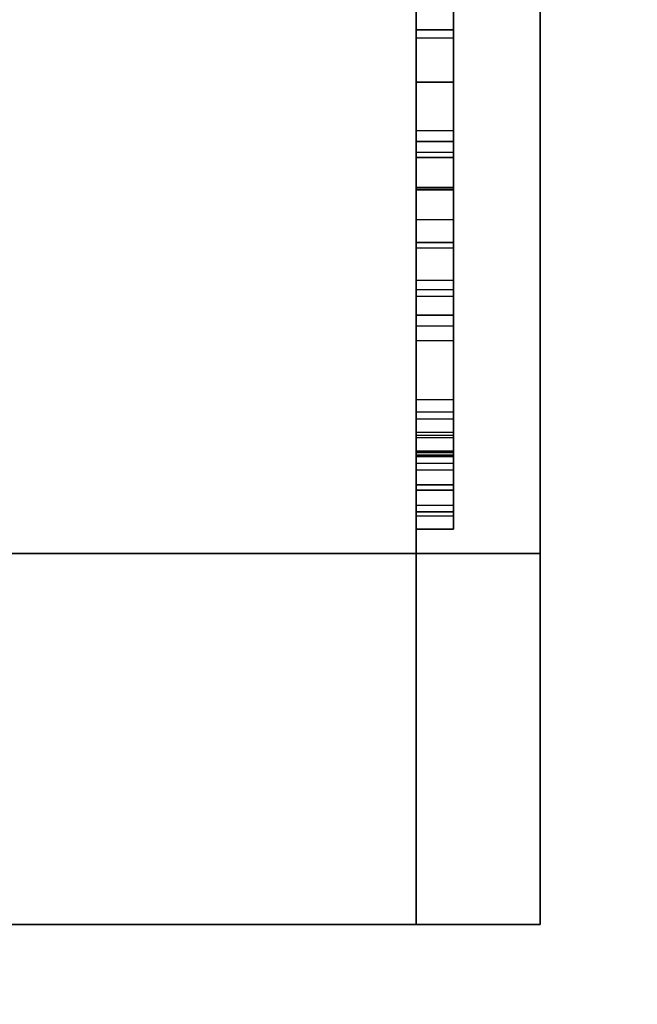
# Model space of a CAD drawing. Header units: millimetres. Extents: x 0 to 1524, y 0 to 1016.
# Tile 8 of 256: x 159.123 to 159.622, y 392.042 to 392.838. Entities that reach past the tile are written whole.
import ezdxf

# ---------------------------------------------------------------- set-up
doc = ezdxf.new("R2010")
doc.units = ezdxf.units.MM
doc.header["$LTSCALE"] = 83.82
doc.layers.get('0').update_dxf_attribs({"linetype": 'CONTINUOUS'})
doc.styles.get("Standard").update_dxf_attribs({"font": 'txt', "width": 0.8})
doc.dimstyles.new('DIMSTYLE_1', dxfattribs={"dimtxt": 15, "dimasz": 12, "dimexe": 0.18, "dimexo": 0.0625, "dimgap": 0.09, "dimtad": 1, "dimzin": 0, "dimdsep": 46, "dimtxsty": 'STANDARD', "dimblk": 'CLOSED', "dimblk1": 'CLOSED', "dimblk2": 'CLOSED', "dimcen": 0.09, "dimadec": 0, "dimazin": 0, "dimtp": 0.01, "dimtm": 0.01, "dimtfac": 1, "dimtofl": 0, "dimtmove": 0, "dimatfit": 3, "dimldrblk": 'CLOSED', "dimfxl": 1, "dimtolj": 1, "dimtzin": 0, "dimarcsym": 0})

# ---------------------------------------------------------------- blocks, each defined once
blk = doc.blocks.new('_CLOSED')
at = {"color": 0, "linetype": 'BYBLOCK'}
for p, q in [((0, 0), (-1, 0.208333)), ((-1, 0.208333), (-1, -0.208333)), ((-1, -0.208333), (0, 0)), ((-1, 0), (0, 0))]:
    blk.add_line(p, q, dxfattribs=at)
blk = doc.blocks.new('*D4')
at = {"color": 2, "linetype": 'CONTINUOUS'}
for p, q in [((230.49366, 451.20665), (62.22754, 451.20665)), ((63.22754, 451.20665), (63.22754, 415.03165)), ((63.22754, 378.85665), (63.22754, 415.03165)), ((168.96866, 378.85665), (62.22754, 378.85665))]:
    blk.add_line(p, q, dxfattribs=at)
at = {"color": 2, "linetype": 'CONTINUOUS', "xscale": 12, "yscale": 12, "zscale": 12}
for p, rotation in [((63.22754, 451.20665), 90), ((63.22754, 378.85665), 270)]:
    blk.add_blockref('_CLOSED', p, dxfattribs=dict(at, rotation=rotation))

msp = doc.modelspace()

# ---------------------------------------------------------------- linework, layer by layer
at = {"color": 6, "linetype": 'CONTINUOUS'}
for p, q in [((159.54366, 392.10665), (159.54366, 393.75665)), ((159.54366, 393.75665), (159.54366, 392.40665)), ((159.54366, 392.40665), (159.54366, 393.75665)), ((159.54366, 393.75665), (159.54366, 392.10665)), ((159.54366, 392.10665), (159.54366, 393.75665)), ((159.54366, 393.75665), (159.54366, 392.40665)), ((159.54366, 392.40665), (159.54366, 393.75665)), ((159.54366, 393.75665), (159.54366, 392.10665)), ((159.54366, 392.10665), (159.54366, 393.75665)), ((159.54366, 393.75665), (159.54366, 392.40665)), ((159.54366, 392.40665), (159.54366, 393.75665)), ((159.54366, 393.75665), (159.54366, 392.10665)), ((159.54366, 392.10665), (159.54366, 393.75665)), ((159.54366, 393.75665), (159.54366, 392.40665)), ((159.54366, 392.40665), (159.54366, 393.75665)), ((159.54366, 393.75665), (159.54366, 392.10665)), ((159.44366, 392.10665), (159.44366, 393.70665)), ((159.44366, 393.70665), (159.44366, 392.10665)), ((159.44366, 392.10665), (159.44366, 393.70665)), ((159.44366, 393.70665), (159.44366, 392.10665)), ((159.44366, 392.10665), (159.44366, 393.70665)), ((159.44366, 393.70665), (159.44366, 392.10665)), ((159.44366, 392.10665), (159.44366, 393.70665)), ((159.44366, 393.70665), (159.44366, 392.10665)), ((159.44366, 392.70256), (159.44366, 393.25765)), ((159.44366, 392.70256), (159.44366, 393.25765)), ((159.44366, 392.70256), (159.44366, 393.25765)), ((159.44366, 392.70256), (159.44366, 393.25765)), ((159.47366, 393.25765), (159.47366, 392.70256)), ((159.47366, 393.25765), (159.47366, 392.70256)), ((159.47366, 393.25765), (159.47366, 392.70256)), ((159.47366, 393.25765), (159.47366, 392.70256)), ((159.44366, 393.12803), (159.44366, 392.70046)), ((159.44366, 393.12803), (159.44366, 392.70046)), ((159.44366, 393.12803), (159.44366, 392.70046)), ((159.44366, 393.12803), (159.44366, 392.70046)), ((159.44366, 393.12803), (159.44366, 392.70046)), ((159.44366, 393.12803), (159.44366, 392.70046)), ((159.44366, 393.12803), (159.44366, 392.70046)), ((159.44366, 393.12803), (159.44366, 392.70046)), ((159.47366, 393.12803), (159.47366, 392.70046)), ((159.47366, 392.70046), (159.47366, 393.12803)), ((159.47366, 393.12803), (159.47366, 392.70046)), ((159.47366, 392.70046), (159.47366, 393.12803)), ((159.47366, 393.12803), (159.47366, 392.70046)), ((159.47366, 392.70046), (159.47366, 393.12803)), ((159.47366, 393.12803), (159.47366, 392.70046)), ((159.47366, 392.70046), (159.47366, 393.12803)), ((159.44366, 392.57857), (159.44366, 393.10094)), ((159.44366, 392.57857), (159.44366, 393.10094)), ((159.44366, 392.57857), (159.44366, 393.10094)), ((159.44366, 392.57857), (159.44366, 393.10094)), ((159.47366, 392.57857), (159.47366, 393.10094)), ((159.47366, 392.57857), (159.47366, 393.10094)), ((159.47366, 392.57857), (159.47366, 393.10094)), ((159.47366, 392.57857), (159.47366, 393.10094)), ((159.44366, 393.0421), (159.44366, 392.74834)), ((159.44366, 393.0421), (159.44366, 392.74834)), ((159.44366, 393.0421), (159.44366, 392.74834)), ((159.44366, 393.0421), (159.44366, 392.74834)), ((159.44366, 393.0421), (159.44366, 392.74834)), ((159.44366, 393.0421), (159.44366, 392.74834)), ((159.44366, 393.0421), (159.44366, 392.74834)), ((159.44366, 393.0421), (159.44366, 392.74834)), ((159.47366, 392.74834), (159.47366, 393.0421)), ((159.47366, 392.74834), (159.47366, 393.0421)), ((159.47366, 392.74834), (159.47366, 393.0421)), ((159.47366, 392.74834), (159.47366, 393.0421)), ((159.47366, 392.74834), (159.47366, 393.0421)), ((159.47366, 392.74834), (159.47366, 393.0421)), ((159.47366, 392.74834), (159.47366, 393.0421)), ((159.47366, 392.74834), (159.47366, 393.0421)), ((159.44366, 392.67644), (159.44366, 392.99969)), ((159.44366, 392.67644), (159.44366, 392.99969)), ((159.44366, 392.67644), (159.44366, 392.99969)), ((159.44366, 392.67644), (159.44366, 392.99969)), ((159.44366, 392.67644), (159.44366, 392.99969)), ((159.44366, 392.67644), (159.44366, 392.99969)), ((159.44366, 392.67644), (159.44366, 392.99969)), ((159.44366, 392.67644), (159.44366, 392.99969)), ((159.47366, 392.99969), (159.47366, 392.67644)), ((159.47366, 392.99969), (159.47366, 392.67644)), ((159.47366, 392.99969), (159.47366, 392.67644)), ((159.47366, 392.99969), (159.47366, 392.67644)), ((159.47366, 392.99969), (159.47366, 392.67644)), ((159.47366, 392.99969), (159.47366, 392.67644)), ((159.47366, 392.99969), (159.47366, 392.67644)), ((159.47366, 392.99969), (159.47366, 392.67644)), ((159.44366, 392.88426), (159.44366, 392.73964)), ((159.44366, 392.88426), (159.44366, 392.73964)), ((159.44366, 392.88426), (159.44366, 392.73964)), ((159.44366, 392.88426), (159.44366, 392.73964)), ((159.44366, 392.88426), (159.44366, 392.73964)), ((159.44366, 392.88426), (159.44366, 392.73964)), ((159.44366, 392.88426), (159.44366, 392.73964)), ((159.44366, 392.88426), (159.44366, 392.73964)), ((159.47366, 392.73964), (159.47366, 392.88426)), ((159.47366, 392.73964), (159.47366, 392.88426)), ((159.47366, 392.73964), (159.47366, 392.88426)), ((159.47366, 392.73964), (159.47366, 392.88426)), ((159.47366, 392.73964), (159.47366, 392.88426)), ((159.47366, 392.73964), (159.47366, 392.88426)), ((159.47366, 392.73964), (159.47366, 392.88426)), ((159.47366, 392.73964), (159.47366, 392.88426)), ((159.44366, 392.82331), (159.44366, 392.86383)), ((159.44366, 392.82331), (159.44366, 392.86383)), ((159.44366, 392.82331), (159.44366, 392.86383)), ((159.44366, 392.82331), (159.44366, 392.86383)), ((159.47366, 392.86383), (159.47366, 392.82331)), ((159.47366, 392.86383), (159.47366, 392.82331)), ((159.47366, 392.86383), (159.47366, 392.82331)), ((159.47366, 392.86383), (159.47366, 392.82331)), ((159.44366, 392.86039), (159.44366, 392.70143)), ((159.44366, 392.86039), (159.44366, 392.70143)), ((159.44366, 392.86039), (159.44366, 392.70143)), ((159.44366, 392.86039), (159.44366, 392.70143)), ((159.47366, 392.70143), (159.47366, 392.86039)), ((159.47366, 392.70143), (159.47366, 392.86039)), ((159.47366, 392.70143), (159.47366, 392.86039)), ((159.47366, 392.70143), (159.47366, 392.86039)), ((159.44366, 392.73964), (159.44366, 392.84621)), ((159.44366, 392.73964), (159.44366, 392.84621)), ((159.44366, 392.73964), (159.44366, 392.84621)), ((159.44366, 392.73964), (159.44366, 392.84621)), ((159.44366, 392.73964), (159.44366, 392.84621)), ((159.44366, 392.73964), (159.44366, 392.84621)), ((159.44366, 392.73964), (159.44366, 392.84621)), ((159.44366, 392.73964), (159.44366, 392.84621)), ((159.47366, 392.84621), (159.47366, 392.73964)), ((159.47366, 392.84621), (159.47366, 392.73964)), ((159.47366, 392.84621), (159.47366, 392.73964)), ((159.47366, 392.84621), (159.47366, 392.73964)), ((159.47366, 392.84621), (159.47366, 392.73964)), ((159.47366, 392.84621), (159.47366, 392.73964)), ((159.47366, 392.84621), (159.47366, 392.73964)), ((159.47366, 392.84621), (159.47366, 392.73964)), ((159.44366, 392.73093), (159.44366, 392.82992)), ((159.44366, 392.82992), (159.44366, 392.78752)), ((159.44366, 392.73093), (159.44366, 392.82992)), ((159.44366, 392.82992), (159.47366, 392.82992)), ((159.44366, 392.73093), (159.44366, 392.82992)), ((159.44366, 392.82992), (159.44366, 392.78752)), ((159.44366, 392.73093), (159.44366, 392.82992)), ((159.44366, 392.82992), (159.47366, 392.82992)), ((159.44366, 392.73093), (159.44366, 392.82992)), ((159.44366, 392.82992), (159.44366, 392.78752)), ((159.44366, 392.73093), (159.44366, 392.82992)), ((159.44366, 392.82992), (159.47366, 392.82992)), ((159.44366, 392.73093), (159.44366, 392.82992)), ((159.44366, 392.82992), (159.44366, 392.78752)), ((159.44366, 392.73093), (159.44366, 392.82992)), ((159.44366, 392.82992), (159.47366, 392.82992)), ((159.47366, 392.82992), (159.47366, 392.73093)), ((159.47366, 392.82992), (159.47366, 392.73093)), ((159.47366, 392.78752), (159.47366, 392.82992)), ((159.47366, 392.82992), (159.47366, 392.73093)), ((159.47366, 392.82992), (159.47366, 392.73093)), ((159.47366, 392.78752), (159.47366, 392.82992)), ((159.47366, 392.82992), (159.47366, 392.73093)), ((159.47366, 392.82992), (159.47366, 392.73093)), ((159.47366, 392.78752), (159.47366, 392.82992)), ((159.47366, 392.82992), (159.47366, 392.73093)), ((159.47366, 392.82992), (159.47366, 392.73093)), ((159.47366, 392.78752), (159.47366, 392.82992)), ((159.44366, 392.65354), (159.44366, 392.82331)), ((159.44366, 392.82331), (159.47366, 392.82331)), ((159.44366, 392.65354), (159.44366, 392.82331)), ((159.44366, 392.82331), (159.47366, 392.82331)), ((159.44366, 392.65354), (159.44366, 392.82331)), ((159.44366, 392.82331), (159.47366, 392.82331)), ((159.44366, 392.65354), (159.44366, 392.82331)), ((159.44366, 392.82331), (159.47366, 392.82331)), ((159.47366, 392.82331), (159.47366, 392.65354)), ((159.47366, 392.82331), (159.47366, 392.65354)), ((159.47366, 392.82331), (159.47366, 392.65354)), ((159.47366, 392.82331), (159.47366, 392.65354)), ((159.44366, 392.78752), (159.44366, 392.72658)), ((159.44366, 392.78752), (159.44366, 392.72658)), ((159.44366, 392.78752), (159.44366, 392.72658)), ((159.44366, 392.78752), (159.44366, 392.72658)), ((159.47366, 392.72658), (159.47366, 392.78752)), ((159.47366, 392.72658), (159.47366, 392.78752)), ((159.47366, 392.72658), (159.47366, 392.78752)), ((159.47366, 392.72658), (159.47366, 392.78752)), ((159.44366, 392.74834), (159.44366, 392.50022)), ((159.44366, 392.74834), (159.44366, 392.50022)), ((159.47366, 392.74834), (159.44366, 392.74834)), ((159.47366, 392.74834), (159.44366, 392.74834)), ((159.44366, 392.74834), (159.44366, 392.50022)), ((159.44366, 392.74834), (159.44366, 392.50022)), ((159.47366, 392.74834), (159.44366, 392.74834)), ((159.47366, 392.74834), (159.44366, 392.74834)), ((159.44366, 392.74834), (159.44366, 392.50022)), ((159.44366, 392.74834), (159.44366, 392.50022)), ((159.47366, 392.74834), (159.44366, 392.74834)), ((159.47366, 392.74834), (159.44366, 392.74834)), ((159.44366, 392.74834), (159.44366, 392.50022)), ((159.44366, 392.74834), (159.44366, 392.50022)), ((159.47366, 392.74834), (159.44366, 392.74834)), ((159.47366, 392.74834), (159.44366, 392.74834)), ((159.47366, 392.50022), (159.47366, 392.74834)), ((159.47366, 392.50022), (159.47366, 392.74834)), ((159.47366, 392.50022), (159.47366, 392.74834)), ((159.47366, 392.50022), (159.47366, 392.74834)), ((159.47366, 392.50022), (159.47366, 392.74834)), ((159.47366, 392.50022), (159.47366, 392.74834)), ((159.47366, 392.50022), (159.47366, 392.74834)), ((159.47366, 392.50022), (159.47366, 392.74834)), ((159.44366, 392.73964), (159.44366, 392.61985)), ((159.44366, 392.73964), (159.47366, 392.73964)), ((159.44366, 392.73964), (159.44366, 392.61985)), ((159.44366, 392.73964), (159.47366, 392.73964)), ((159.44366, 392.73964), (159.44366, 392.61985)), ((159.44366, 392.73964), (159.47366, 392.73964)), ((159.44366, 392.73964), (159.44366, 392.61985)), ((159.44366, 392.73964), (159.47366, 392.73964)), ((159.47366, 392.61985), (159.47366, 392.73964)), ((159.47366, 392.61985), (159.47366, 392.73964)), ((159.47366, 392.61985), (159.47366, 392.73964)), ((159.47366, 392.61985), (159.47366, 392.73964)), ((159.44366, 392.5905), (159.44366, 392.73093)), ((159.44366, 392.73093), (159.47366, 392.73093)), ((159.44366, 392.5905), (159.44366, 392.73093)), ((159.44366, 392.73093), (159.47366, 392.73093)), ((159.44366, 392.5905), (159.44366, 392.73093)), ((159.44366, 392.73093), (159.47366, 392.73093)), ((159.44366, 392.5905), (159.44366, 392.73093)), ((159.44366, 392.73093), (159.47366, 392.73093)), ((159.44366, 392.5905), (159.44366, 392.73093)), ((159.44366, 392.73093), (159.47366, 392.73093)), ((159.44366, 392.5905), (159.44366, 392.73093)), ((159.44366, 392.73093), (159.47366, 392.73093)), ((159.44366, 392.5905), (159.44366, 392.73093)), ((159.44366, 392.73093), (159.47366, 392.73093)), ((159.44366, 392.5905), (159.44366, 392.73093)), ((159.44366, 392.73093), (159.47366, 392.73093)), ((159.44366, 392.72658), (159.44366, 392.62742)), ((159.44366, 392.72658), (159.44366, 392.62742)), ((159.44366, 392.72658), (159.44366, 392.62742)), ((159.44366, 392.72658), (159.44366, 392.62742)), ((159.47366, 392.73093), (159.47366, 392.5905)), ((159.47366, 392.73093), (159.47366, 392.5905)), ((159.47366, 392.73093), (159.47366, 392.5905)), ((159.47366, 392.73093), (159.47366, 392.5905)), ((159.47366, 392.73093), (159.47366, 392.5905)), ((159.47366, 392.73093), (159.47366, 392.5905)), ((159.47366, 392.73093), (159.47366, 392.5905)), ((159.47366, 392.73093), (159.47366, 392.5905)), ((159.47366, 392.62742), (159.47366, 392.72658)), ((159.47366, 392.62742), (159.47366, 392.72658)), ((159.47366, 392.62742), (159.47366, 392.72658)), ((159.47366, 392.62742), (159.47366, 392.72658)), ((159.44366, 392.70143), (159.44366, 392.50231)), ((159.44366, 392.70143), (159.47366, 392.70143)), ((159.44366, 392.70143), (159.44366, 392.50231)), ((159.44366, 392.70143), (159.47366, 392.70143)), ((159.44366, 392.70143), (159.44366, 392.50231)), ((159.44366, 392.70143), (159.47366, 392.70143)), ((159.44366, 392.70143), (159.44366, 392.50231)), ((159.44366, 392.70143), (159.47366, 392.70143)), ((159.44366, 392.70046), (159.47366, 392.70046)), ((159.44366, 392.70046), (159.47366, 392.70046)), ((159.44366, 392.70046), (159.47366, 392.70046)), ((159.44366, 392.70046), (159.47366, 392.70046)), ((159.44366, 392.70046), (159.47366, 392.70046)), ((159.44366, 392.70046), (159.47366, 392.70046)), ((159.44366, 392.70046), (159.47366, 392.70046)), ((159.44366, 392.70046), (159.47366, 392.70046)), ((159.47366, 392.50231), (159.47366, 392.70143)), ((159.47366, 392.50231), (159.47366, 392.70143)), ((159.47366, 392.50231), (159.47366, 392.70143)), ((159.47366, 392.50231), (159.47366, 392.70143)), ((159.44366, 392.44572), (159.44366, 392.67644)), ((159.44366, 392.44572), (159.44366, 392.67644)), ((159.44366, 392.67644), (159.47366, 392.67644)), ((159.44366, 392.67644), (159.47366, 392.67644)), ((159.44366, 392.44572), (159.44366, 392.67644)), ((159.44366, 392.44572), (159.44366, 392.67644)), ((159.44366, 392.67644), (159.47366, 392.67644)), ((159.44366, 392.67644), (159.47366, 392.67644)), ((159.44366, 392.44572), (159.44366, 392.67644)), ((159.44366, 392.44572), (159.44366, 392.67644)), ((159.44366, 392.67644), (159.47366, 392.67644)), ((159.44366, 392.67644), (159.47366, 392.67644)), ((159.44366, 392.44572), (159.44366, 392.67644)), ((159.44366, 392.44572), (159.44366, 392.67644)), ((159.44366, 392.67644), (159.47366, 392.67644)), ((159.44366, 392.67644), (159.47366, 392.67644)), ((159.47366, 392.67644), (159.47366, 392.44572)), ((159.47366, 392.67644), (159.47366, 392.44572)), ((159.47366, 392.67644), (159.47366, 392.44572)), ((159.47366, 392.67644), (159.47366, 392.44572)), ((159.47366, 392.67644), (159.47366, 392.44572)), ((159.47366, 392.67644), (159.47366, 392.44572)), ((159.47366, 392.67644), (159.47366, 392.44572)), ((159.47366, 392.67644), (159.47366, 392.44572)), ((159.44366, 392.6579), (159.44366, 392.44024)), ((159.44366, 392.6579), (159.47366, 392.6579)), ((159.44366, 392.6579), (159.44366, 392.44024)), ((159.44366, 392.6579), (159.47366, 392.6579)), ((159.44366, 392.6579), (159.44366, 392.44024)), ((159.44366, 392.6579), (159.47366, 392.6579)), ((159.44366, 392.6579), (159.44366, 392.44024)), ((159.44366, 392.6579), (159.47366, 392.6579)), ((159.47366, 392.6579), (159.47366, 392.44024)), ((159.47366, 392.6579), (159.47366, 392.44024)), ((159.47366, 392.6579), (159.47366, 392.44024)), ((159.47366, 392.6579), (159.47366, 392.44024)), ((159.44366, 392.62742), (159.44366, 392.50457)), ((159.44366, 392.62742), (159.44366, 392.50457)), ((159.44366, 392.62742), (159.47366, 392.62742)), ((159.44366, 392.62742), (159.44366, 392.50457)), ((159.44366, 392.62742), (159.44366, 392.50457)), ((159.44366, 392.62742), (159.47366, 392.62742)), ((159.44366, 392.62742), (159.44366, 392.50457)), ((159.44366, 392.62742), (159.44366, 392.50457)), ((159.44366, 392.62742), (159.47366, 392.62742)), ((159.44366, 392.62742), (159.44366, 392.50457)), ((159.44366, 392.62742), (159.44366, 392.50457)), ((159.44366, 392.62742), (159.47366, 392.62742)), ((159.47366, 392.50457), (159.47366, 392.62742)), ((159.47366, 392.50457), (159.47366, 392.62742)), ((159.47366, 392.50457), (159.47366, 392.62742)), ((159.47366, 392.50457), (159.47366, 392.62742)), ((159.47366, 392.50457), (159.47366, 392.62742)), ((159.47366, 392.50457), (159.47366, 392.62742)), ((159.47366, 392.50457), (159.47366, 392.62742)), ((159.47366, 392.50457), (159.47366, 392.62742)), ((159.44366, 392.61985), (159.44366, 392.50022)), ((159.44366, 392.61985), (159.47366, 392.61985)), ((159.44366, 392.61985), (159.44366, 392.50022)), ((159.44366, 392.61985), (159.47366, 392.61985)), ((159.44366, 392.61985), (159.44366, 392.50022)), ((159.44366, 392.61985), (159.47366, 392.61985)), ((159.44366, 392.61985), (159.44366, 392.50022)), ((159.44366, 392.61985), (159.47366, 392.61985)), ((159.47366, 392.50022), (159.47366, 392.61985)), ((159.47366, 392.50022), (159.47366, 392.61985)), ((159.47366, 392.50022), (159.47366, 392.61985)), ((159.47366, 392.50022), (159.47366, 392.61985)), ((159.44366, 392.48603), (159.44366, 392.61436)), ((159.44366, 392.48603), (159.44366, 392.61436)), ((159.44366, 392.48603), (159.44366, 392.61436)), ((159.44366, 392.48603), (159.44366, 392.61436)), ((159.47366, 392.61436), (159.47366, 392.48603)), ((159.47366, 392.61436), (159.47366, 392.48603)), ((159.47366, 392.61436), (159.47366, 392.48603)), ((159.47366, 392.61436), (159.47366, 392.48603)), ((159.44366, 392.59921), (159.44366, 392.44024)), ((159.44366, 392.59921), (159.44366, 392.44024)), ((159.44366, 392.59921), (159.44366, 392.44024)), ((159.44366, 392.59921), (159.44366, 392.44024)), ((159.47366, 392.44024), (159.47366, 392.59921)), ((159.47366, 392.44024), (159.47366, 392.59921)), ((159.47366, 392.44024), (159.47366, 392.59921)), ((159.47366, 392.44024), (159.47366, 392.59921)), ((159.44366, 392.4741), (159.44366, 392.53069)), ((159.44366, 392.4741), (159.44366, 392.53069)), ((159.44366, 392.4741), (159.44366, 392.53069)), ((159.44366, 392.4741), (159.44366, 392.53069)), ((159.47366, 392.53069), (159.47366, 392.4741)), ((159.47366, 392.53069), (159.47366, 392.4741)), ((159.47366, 392.53069), (159.47366, 392.4741)), ((159.47366, 392.53069), (159.47366, 392.4741)), ((159.44366, 392.50022), (159.44366, 392.52085)), ((159.44366, 392.50022), (159.44366, 392.52085)), ((159.44366, 392.50022), (159.44366, 392.52085)), ((159.44366, 392.50022), (159.44366, 392.52085)), ((159.44366, 392.50022), (159.44366, 392.52085)), ((159.44366, 392.50022), (159.44366, 392.52085)), ((159.44366, 392.50022), (159.44366, 392.52085)), ((159.44366, 392.50022), (159.44366, 392.52085)), ((159.47366, 392.52085), (159.47366, 392.50022)), ((159.47366, 392.52085), (159.47366, 392.50022)), ((159.47366, 392.52085), (159.47366, 392.50022)), ((159.47366, 392.52085), (159.47366, 392.50022)), ((159.47366, 392.52085), (159.47366, 392.50022)), ((159.47366, 392.52085), (159.47366, 392.50022)), ((159.47366, 392.52085), (159.47366, 392.50022)), ((159.47366, 392.52085), (159.47366, 392.50022)), ((159.44366, 392.51537), (159.44366, 392.48813)), ((159.44366, 392.51537), (159.44366, 392.48813)), ((159.44366, 392.51537), (159.44366, 392.48813)), ((159.44366, 392.51537), (159.44366, 392.48813)), ((159.47366, 392.48813), (159.47366, 392.51537)), ((159.47366, 392.48813), (159.47366, 392.51537)), ((159.47366, 392.48813), (159.47366, 392.51537)), ((159.47366, 392.48813), (159.47366, 392.51537)), ((159.44366, 392.50457), (159.44366, 392.45765)), ((159.44366, 392.50457), (159.47366, 392.50457)), ((159.44366, 392.50457), (159.44366, 392.45765)), ((159.44366, 392.50457), (159.47366, 392.50457)), ((159.44366, 392.50457), (159.44366, 392.45765)), ((159.44366, 392.50457), (159.47366, 392.50457)), ((159.44366, 392.50457), (159.44366, 392.45765)), ((159.44366, 392.50457), (159.47366, 392.50457)), ((159.44366, 392.50457), (159.44366, 392.45765)), ((159.44366, 392.50457), (159.47366, 392.50457)), ((159.44366, 392.50457), (159.44366, 392.45765)), ((159.44366, 392.50457), (159.47366, 392.50457)), ((159.44366, 392.50457), (159.44366, 392.45765)), ((159.44366, 392.50457), (159.47366, 392.50457)), ((159.44366, 392.50457), (159.44366, 392.45765)), ((159.44366, 392.50457), (159.47366, 392.50457)), ((159.47366, 392.45765), (159.47366, 392.50457)), ((159.47366, 392.45765), (159.47366, 392.50457)), ((159.47366, 392.45765), (159.47366, 392.50457)), ((159.47366, 392.45765), (159.47366, 392.50457)), ((159.47366, 392.45765), (159.47366, 392.50457)), ((159.47366, 392.45765), (159.47366, 392.50457)), ((159.47366, 392.45765), (159.47366, 392.50457)), ((159.47366, 392.45765), (159.47366, 392.50457)), ((159.44366, 392.50231), (159.44366, 392.42621)), ((159.44366, 392.50231), (159.47366, 392.50231)), ((159.44366, 392.50231), (159.44366, 392.42621)), ((159.44366, 392.50231), (159.47366, 392.50231)), ((159.44366, 392.50231), (159.44366, 392.42621)), ((159.44366, 392.50231), (159.47366, 392.50231)), ((159.44366, 392.50231), (159.44366, 392.42621)), ((159.44366, 392.50231), (159.47366, 392.50231)), ((159.44366, 392.50022), (159.44366, 392.42621)), ((159.44366, 392.50022), (159.44366, 392.42621)), ((159.44366, 392.50022), (159.47366, 392.50022)), ((159.44366, 392.50022), (159.47366, 392.50022)), ((159.44366, 392.50022), (159.47366, 392.50022)), ((159.44366, 392.50022), (159.47366, 392.50022)), ((159.44366, 392.50022), (159.47366, 392.50022)), ((159.44366, 392.50022), (159.44366, 392.42621)), ((159.44366, 392.50022), (159.44366, 392.42621)), ((159.44366, 392.50022), (159.47366, 392.50022)), ((159.44366, 392.50022), (159.47366, 392.50022)), ((159.44366, 392.50022), (159.47366, 392.50022)), ((159.44366, 392.50022), (159.47366, 392.50022)), ((159.44366, 392.50022), (159.47366, 392.50022)), ((159.44366, 392.50022), (159.44366, 392.42621)), ((159.44366, 392.50022), (159.44366, 392.42621)), ((159.44366, 392.50022), (159.47366, 392.50022)), ((159.44366, 392.50022), (159.47366, 392.50022)), ((159.44366, 392.50022), (159.47366, 392.50022)), ((159.44366, 392.50022), (159.47366, 392.50022)), ((159.44366, 392.50022), (159.47366, 392.50022)), ((159.44366, 392.50022), (159.44366, 392.42621)), ((159.44366, 392.50022), (159.44366, 392.42621)), ((159.44366, 392.50022), (159.47366, 392.50022)), ((159.44366, 392.50022), (159.47366, 392.50022)), ((159.44366, 392.50022), (159.47366, 392.50022)), ((159.44366, 392.50022), (159.47366, 392.50022)), ((159.44366, 392.50022), (159.47366, 392.50022)), ((159.47366, 392.42621), (159.47366, 392.50231)), ((159.47366, 392.42621), (159.47366, 392.50231)), ((159.47366, 392.42621), (159.47366, 392.50231)), ((159.47366, 392.42621), (159.47366, 392.50231)), ((159.47366, 392.42621), (159.47366, 392.50022)), ((159.47366, 392.42621), (159.47366, 392.50022)), ((159.47366, 392.42621), (159.47366, 392.50022)), ((159.47366, 392.42621), (159.47366, 392.50022)), ((159.47366, 392.42621), (159.47366, 392.50022)), ((159.47366, 392.42621), (159.47366, 392.50022)), ((159.47366, 392.42621), (159.47366, 392.50022)), ((159.47366, 392.42621), (159.47366, 392.50022)), ((159.44366, 392.46201), (159.44366, 392.48925)), ((159.44366, 392.46201), (159.44366, 392.48925)), ((159.44366, 392.46201), (159.44366, 392.48925)), ((159.44366, 392.46201), (159.44366, 392.48925)), ((159.44366, 392.48813), (159.44366, 392.47377)), ((159.44366, 392.48813), (159.47366, 392.48813)), ((159.44366, 392.45765), (159.44366, 392.48813)), ((159.44366, 392.48813), (159.44366, 392.47377)), ((159.44366, 392.48813), (159.47366, 392.48813)), ((159.44366, 392.45765), (159.44366, 392.48813)), ((159.44366, 392.48813), (159.44366, 392.47377)), ((159.44366, 392.48813), (159.47366, 392.48813)), ((159.44366, 392.45765), (159.44366, 392.48813)), ((159.44366, 392.48813), (159.44366, 392.47377)), ((159.44366, 392.48813), (159.47366, 392.48813)), ((159.44366, 392.45765), (159.44366, 392.48813)), ((159.47366, 392.48925), (159.47366, 392.46201)), ((159.47366, 392.48925), (159.47366, 392.46201)), ((159.47366, 392.48925), (159.47366, 392.46201)), ((159.47366, 392.48925), (159.47366, 392.46201)), ((159.47366, 392.47377), (159.47366, 392.48813)), ((159.47366, 392.48813), (159.47366, 392.45765)), ((159.47366, 392.47377), (159.47366, 392.48813)), ((159.47366, 392.48813), (159.47366, 392.45765)), ((159.47366, 392.47377), (159.47366, 392.48813)), ((159.47366, 392.48813), (159.47366, 392.45765)), ((159.47366, 392.47377), (159.47366, 392.48813)), ((159.47366, 392.48813), (159.47366, 392.45765)), ((159.44366, 392.42621), (159.44366, 392.48603)), ((159.44366, 392.42621), (159.44366, 392.48603)), ((159.44366, 392.48603), (159.47366, 392.48603)), ((159.44366, 392.42621), (159.44366, 392.48603)), ((159.44366, 392.42621), (159.44366, 392.48603)), ((159.44366, 392.48603), (159.47366, 392.48603)), ((159.44366, 392.42621), (159.44366, 392.48603)), ((159.44366, 392.42621), (159.44366, 392.48603)), ((159.44366, 392.48603), (159.47366, 392.48603)), ((159.44366, 392.42621), (159.44366, 392.48603)), ((159.44366, 392.42621), (159.44366, 392.48603)), ((159.44366, 392.48603), (159.47366, 392.48603)), ((159.44366, 392.4849), (159.44366, 392.46201)), ((159.44366, 392.4849), (159.44366, 392.46201)), ((159.44366, 392.4849), (159.44366, 392.46201)), ((159.44366, 392.4849), (159.44366, 392.46201)), ((159.47366, 392.48603), (159.47366, 392.42621)), ((159.47366, 392.48603), (159.47366, 392.42621)), ((159.47366, 392.48603), (159.47366, 392.42621)), ((159.47366, 392.48603), (159.47366, 392.42621)), ((159.47366, 392.48603), (159.47366, 392.42621)), ((159.47366, 392.48603), (159.47366, 392.42621)), ((159.47366, 392.48603), (159.47366, 392.42621)), ((159.47366, 392.48603), (159.47366, 392.42621)), ((159.47366, 392.46201), (159.47366, 392.4849)), ((159.47366, 392.46201), (159.47366, 392.4849)), ((159.47366, 392.46201), (159.47366, 392.4849)), ((159.47366, 392.46201), (159.47366, 392.4849)), ((159.44366, 392.43702), (159.44366, 392.47942)), ((159.44366, 392.43702), (159.44366, 392.47942)), ((159.44366, 392.43702), (159.44366, 392.47942)), ((159.44366, 392.43702), (159.44366, 392.47942)), ((159.44366, 392.4741), (159.47366, 392.4741)), ((159.44366, 392.4741), (159.47366, 392.4741)), ((159.44366, 392.4741), (159.47366, 392.4741)), ((159.44366, 392.4741), (159.47366, 392.4741)), ((159.47366, 392.47942), (159.47366, 392.43702)), ((159.47366, 392.47942), (159.47366, 392.43702)), ((159.47366, 392.47942), (159.47366, 392.43702)), ((159.47366, 392.47942), (159.47366, 392.43702)), ((159.44366, 392.45765), (159.47366, 392.45765)), ((159.44366, 392.45765), (159.47366, 392.45765)), ((159.44366, 392.45765), (159.47366, 392.45765)), ((159.44366, 392.45765), (159.47366, 392.45765)), ((159.44366, 392.44024), (159.47366, 392.44024)), ((159.44366, 392.44024), (159.47366, 392.44024)), ((159.44366, 392.44024), (159.47366, 392.44024)), ((159.44366, 392.44024), (159.47366, 392.44024)), ((159.44366, 392.44024), (159.47366, 392.44024)), ((159.44366, 392.44024), (159.47366, 392.44024)), ((159.44366, 392.44024), (159.47366, 392.44024)), ((159.44366, 392.44024), (159.47366, 392.44024)), ((159.44366, 392.42621), (159.47366, 392.42621)), ((159.44366, 392.42621), (159.47366, 392.42621)), ((159.44366, 392.42621), (159.47366, 392.42621)), ((159.44366, 392.42621), (159.47366, 392.42621)), ((159.44366, 392.42621), (159.47366, 392.42621)), ((159.44366, 392.42621), (159.47366, 392.42621)), ((159.44366, 392.42621), (159.47366, 392.42621)), ((159.44366, 392.42621), (159.47366, 392.42621)), ((159.54366, 392.40665), (155.84366, 392.40665)), ((155.84366, 392.40665), (159.54366, 392.40665)), ((159.54366, 392.40665), (155.84366, 392.40665)), ((155.84366, 392.40665), (159.54366, 392.40665)), ((159.54366, 392.40665), (155.84366, 392.40665)), ((155.84366, 392.40665), (159.54366, 392.40665)), ((159.54366, 392.40665), (155.84366, 392.40665)), ((155.84366, 392.40665), (159.54366, 392.40665)), ((155.84366, 392.10665), (159.54366, 392.10665)), ((159.54366, 392.10665), (155.84366, 392.10665)), ((155.84366, 392.10665), (159.54366, 392.10665)), ((159.54366, 392.10665), (155.84366, 392.10665)), ((155.84366, 392.10665), (159.54366, 392.10665)), ((159.54366, 392.10665), (155.84366, 392.10665)), ((155.84366, 392.10665), (159.54366, 392.10665)), ((159.54366, 392.10665), (155.84366, 392.10665)), ((159.54366, 392.10665), (158.04366, 392.10665)), ((159.54366, 392.10665), (158.04366, 392.10665)), ((159.44366, 392.10665), (158.04366, 392.10665)), ((159.44366, 392.10665), (158.04366, 392.10665)), ((159.54366, 392.10665), (158.04366, 392.10665)), ((159.54366, 392.10665), (158.04366, 392.10665)), ((159.44366, 392.10665), (158.04366, 392.10665)), ((159.44366, 392.10665), (158.04366, 392.10665)), ((159.54366, 392.10665), (158.04366, 392.10665)), ((159.54366, 392.10665), (158.04366, 392.10665)), ((159.44366, 392.10665), (158.04366, 392.10665)), ((159.44366, 392.10665), (158.04366, 392.10665)), ((159.54366, 392.10665), (158.04366, 392.10665)), ((159.54366, 392.10665), (158.04366, 392.10665)), ((159.44366, 392.10665), (158.04366, 392.10665)), ((159.44366, 392.10665), (158.04366, 392.10665))]:
    msp.add_line(p, q, dxfattribs=at)
at = {"color": 7, "linetype": 'CONTINUOUS'}
for p, q in [((159.44366, 393.25765), (159.44366, 392.70046)), ((159.44366, 393.25765), (159.44366, 392.70046)), ((159.44366, 393.25765), (159.44366, 392.70046)), ((159.44366, 393.25765), (159.44366, 392.70046)), ((159.47366, 392.70046), (159.47366, 393.25765)), ((159.47366, 392.70046), (159.47366, 393.25765)), ((159.47366, 392.70046), (159.47366, 393.25765)), ((159.47366, 392.70046), (159.47366, 393.25765)), ((159.44366, 392.57857), (159.44366, 393.10094)), ((159.44366, 392.57857), (159.44366, 393.10094)), ((159.44366, 392.57857), (159.44366, 393.10094)), ((159.44366, 392.57857), (159.44366, 393.10094)), ((159.47366, 393.10094), (159.47366, 392.57857)), ((159.47366, 393.10094), (159.47366, 392.57857)), ((159.47366, 393.10094), (159.47366, 392.57857)), ((159.47366, 393.10094), (159.47366, 392.57857)), ((159.44366, 392.82992), (159.44366, 392.78752)), ((159.47366, 392.82992), (159.44366, 392.82992)), ((159.44366, 392.82992), (159.44366, 392.78752)), ((159.47366, 392.82992), (159.44366, 392.82992)), ((159.44366, 392.82992), (159.44366, 392.78752)), ((159.47366, 392.82992), (159.44366, 392.82992)), ((159.44366, 392.82992), (159.44366, 392.78752)), ((159.47366, 392.82992), (159.44366, 392.82992)), ((159.47366, 392.78752), (159.47366, 392.82992)), ((159.47366, 392.78752), (159.47366, 392.82992)), ((159.47366, 392.78752), (159.47366, 392.82992)), ((159.47366, 392.78752), (159.47366, 392.82992)), ((159.44366, 392.78752), (159.47366, 392.78752)), ((159.44366, 392.78752), (159.44366, 392.72658)), ((159.47366, 392.78752), (159.44366, 392.78752)), ((159.44366, 392.78752), (159.47366, 392.78752)), ((159.44366, 392.78752), (159.44366, 392.72658)), ((159.47366, 392.78752), (159.44366, 392.78752)), ((159.44366, 392.78752), (159.47366, 392.78752)), ((159.44366, 392.78752), (159.44366, 392.72658)), ((159.47366, 392.78752), (159.44366, 392.78752)), ((159.44366, 392.78752), (159.47366, 392.78752)), ((159.44366, 392.78752), (159.44366, 392.72658)), ((159.47366, 392.78752), (159.44366, 392.78752)), ((159.47366, 392.72658), (159.47366, 392.78752)), ((159.47366, 392.72658), (159.47366, 392.78752)), ((159.47366, 392.72658), (159.47366, 392.78752)), ((159.47366, 392.72658), (159.47366, 392.78752)), ((159.44366, 392.73964), (159.44366, 392.61985)), ((159.44366, 392.61436), (159.44366, 392.73964)), ((159.44366, 392.61436), (159.44366, 392.73964)), ((159.47366, 392.73964), (159.44366, 392.73964)), ((159.44366, 392.73964), (159.47366, 392.73964)), ((159.44366, 392.73964), (159.47366, 392.73964)), ((159.44366, 392.73964), (159.44366, 392.61985)), ((159.44366, 392.61436), (159.44366, 392.73964)), ((159.44366, 392.61436), (159.44366, 392.73964)), ((159.47366, 392.73964), (159.44366, 392.73964)), ((159.44366, 392.73964), (159.47366, 392.73964)), ((159.44366, 392.73964), (159.47366, 392.73964)), ((159.44366, 392.73964), (159.44366, 392.61985)), ((159.44366, 392.61436), (159.44366, 392.73964)), ((159.44366, 392.61436), (159.44366, 392.73964)), ((159.47366, 392.73964), (159.44366, 392.73964)), ((159.44366, 392.73964), (159.47366, 392.73964)), ((159.44366, 392.73964), (159.47366, 392.73964)), ((159.44366, 392.73964), (159.44366, 392.61985)), ((159.44366, 392.61436), (159.44366, 392.73964)), ((159.44366, 392.61436), (159.44366, 392.73964)), ((159.47366, 392.73964), (159.44366, 392.73964)), ((159.44366, 392.73964), (159.47366, 392.73964)), ((159.44366, 392.73964), (159.47366, 392.73964)), ((159.47366, 392.61985), (159.47366, 392.73964)), ((159.47366, 392.73964), (159.47366, 392.61436)), ((159.47366, 392.73964), (159.47366, 392.61436)), ((159.47366, 392.61985), (159.47366, 392.73964)), ((159.47366, 392.73964), (159.47366, 392.61436)), ((159.47366, 392.73964), (159.47366, 392.61436)), ((159.47366, 392.61985), (159.47366, 392.73964)), ((159.47366, 392.73964), (159.47366, 392.61436)), ((159.47366, 392.73964), (159.47366, 392.61436)), ((159.47366, 392.61985), (159.47366, 392.73964)), ((159.47366, 392.73964), (159.47366, 392.61436)), ((159.47366, 392.73964), (159.47366, 392.61436)), ((159.44366, 392.72658), (159.44366, 392.62742)), ((159.47366, 392.72658), (159.44366, 392.72658)), ((159.44366, 392.72658), (159.47366, 392.72658)), ((159.44366, 392.72658), (159.44366, 392.62742)), ((159.47366, 392.72658), (159.44366, 392.72658)), ((159.44366, 392.72658), (159.47366, 392.72658)), ((159.44366, 392.72658), (159.44366, 392.62742)), ((159.47366, 392.72658), (159.44366, 392.72658)), ((159.44366, 392.72658), (159.47366, 392.72658)), ((159.44366, 392.72658), (159.44366, 392.62742)), ((159.47366, 392.72658), (159.44366, 392.72658)), ((159.44366, 392.72658), (159.47366, 392.72658)), ((159.47366, 392.62742), (159.47366, 392.72658)), ((159.47366, 392.62742), (159.47366, 392.72658)), ((159.47366, 392.62742), (159.47366, 392.72658)), ((159.47366, 392.62742), (159.47366, 392.72658)), ((159.44366, 392.6579), (159.44366, 392.70256)), ((159.44366, 392.70256), (159.47366, 392.70256)), ((159.44366, 392.6579), (159.44366, 392.70256)), ((159.44366, 392.70256), (159.47366, 392.70256)), ((159.44366, 392.6579), (159.44366, 392.70256)), ((159.44366, 392.70256), (159.47366, 392.70256)), ((159.44366, 392.6579), (159.44366, 392.70256)), ((159.44366, 392.70256), (159.47366, 392.70256)), ((159.47366, 392.70256), (159.47366, 392.6579)), ((159.47366, 392.70256), (159.47366, 392.6579)), ((159.47366, 392.70256), (159.47366, 392.6579)), ((159.47366, 392.70256), (159.47366, 392.6579)), ((159.44366, 392.70046), (159.44366, 392.6579)), ((159.47366, 392.70046), (159.44366, 392.70046)), ((159.44366, 392.70046), (159.47366, 392.70046)), ((159.44366, 392.70046), (159.44366, 392.6579)), ((159.47366, 392.70046), (159.44366, 392.70046)), ((159.44366, 392.70046), (159.47366, 392.70046)), ((159.44366, 392.70046), (159.44366, 392.6579)), ((159.47366, 392.70046), (159.44366, 392.70046)), ((159.44366, 392.70046), (159.47366, 392.70046)), ((159.44366, 392.70046), (159.44366, 392.6579)), ((159.47366, 392.70046), (159.44366, 392.70046)), ((159.44366, 392.70046), (159.47366, 392.70046)), ((159.47366, 392.6579), (159.47366, 392.70046)), ((159.47366, 392.6579), (159.47366, 392.70046)), ((159.47366, 392.6579), (159.47366, 392.70046)), ((159.47366, 392.6579), (159.47366, 392.70046)), ((159.44366, 392.6579), (159.44366, 392.44024)), ((159.47366, 392.6579), (159.44366, 392.6579)), ((159.44366, 392.6579), (159.47366, 392.6579)), ((159.47366, 392.6579), (159.44366, 392.6579)), ((159.44366, 392.6579), (159.44366, 392.44024)), ((159.47366, 392.6579), (159.44366, 392.6579)), ((159.44366, 392.6579), (159.47366, 392.6579)), ((159.47366, 392.6579), (159.44366, 392.6579)), ((159.44366, 392.6579), (159.44366, 392.44024)), ((159.47366, 392.6579), (159.44366, 392.6579)), ((159.44366, 392.6579), (159.47366, 392.6579)), ((159.47366, 392.6579), (159.44366, 392.6579)), ((159.44366, 392.6579), (159.44366, 392.44024)), ((159.47366, 392.6579), (159.44366, 392.6579)), ((159.44366, 392.6579), (159.47366, 392.6579)), ((159.47366, 392.6579), (159.44366, 392.6579)), ((159.47366, 392.44024), (159.47366, 392.6579)), ((159.47366, 392.44024), (159.47366, 392.6579)), ((159.47366, 392.44024), (159.47366, 392.6579)), ((159.47366, 392.44024), (159.47366, 392.6579)), ((159.44366, 392.53069), (159.44366, 392.65354)), ((159.44366, 392.65354), (159.47366, 392.65354)), ((159.44366, 392.53069), (159.44366, 392.65354)), ((159.44366, 392.65354), (159.47366, 392.65354)), ((159.44366, 392.53069), (159.44366, 392.65354)), ((159.44366, 392.65354), (159.47366, 392.65354)), ((159.44366, 392.53069), (159.44366, 392.65354)), ((159.44366, 392.65354), (159.47366, 392.65354)), ((159.47366, 392.65354), (159.47366, 392.53069)), ((159.47366, 392.65354), (159.47366, 392.53069)), ((159.47366, 392.65354), (159.47366, 392.53069)), ((159.47366, 392.65354), (159.47366, 392.53069)), ((159.44366, 392.62742), (159.47366, 392.62742)), ((159.44366, 392.62742), (159.47366, 392.62742)), ((159.44366, 392.62742), (159.47366, 392.62742)), ((159.44366, 392.62742), (159.47366, 392.62742)), ((159.44366, 392.61985), (159.44366, 392.50022)), ((159.44366, 392.61985), (159.44366, 392.50022)), ((159.44366, 392.61985), (159.44366, 392.50022)), ((159.44366, 392.61985), (159.44366, 392.50022)), ((159.47366, 392.50022), (159.47366, 392.61985)), ((159.47366, 392.50022), (159.47366, 392.61985)), ((159.47366, 392.50022), (159.47366, 392.61985)), ((159.47366, 392.50022), (159.47366, 392.61985)), ((159.44366, 392.48603), (159.44366, 392.61436)), ((159.47366, 392.61436), (159.44366, 392.61436)), ((159.44366, 392.48603), (159.44366, 392.61436)), ((159.47366, 392.61436), (159.44366, 392.61436)), ((159.44366, 392.48603), (159.44366, 392.61436)), ((159.47366, 392.61436), (159.44366, 392.61436)), ((159.44366, 392.48603), (159.44366, 392.61436)), ((159.47366, 392.61436), (159.44366, 392.61436)), ((159.47366, 392.61436), (159.47366, 392.48603)), ((159.47366, 392.61436), (159.47366, 392.48603)), ((159.47366, 392.61436), (159.47366, 392.48603)), ((159.47366, 392.61436), (159.47366, 392.48603)), ((159.44366, 392.52085), (159.44366, 392.59921)), ((159.44366, 392.59921), (159.44366, 392.44024)), ((159.44366, 392.52085), (159.44366, 392.59921)), ((159.47366, 392.59921), (159.44366, 392.59921)), ((159.44366, 392.59921), (159.47366, 392.59921)), ((159.44366, 392.59921), (159.47366, 392.59921)), ((159.44366, 392.52085), (159.44366, 392.59921)), ((159.44366, 392.59921), (159.44366, 392.44024)), ((159.44366, 392.52085), (159.44366, 392.59921)), ((159.47366, 392.59921), (159.44366, 392.59921)), ((159.44366, 392.59921), (159.47366, 392.59921)), ((159.44366, 392.59921), (159.47366, 392.59921)), ((159.44366, 392.52085), (159.44366, 392.59921)), ((159.44366, 392.59921), (159.44366, 392.44024)), ((159.44366, 392.52085), (159.44366, 392.59921)), ((159.47366, 392.59921), (159.44366, 392.59921)), ((159.44366, 392.59921), (159.47366, 392.59921)), ((159.44366, 392.59921), (159.47366, 392.59921)), ((159.44366, 392.52085), (159.44366, 392.59921)), ((159.44366, 392.59921), (159.44366, 392.44024)), ((159.44366, 392.52085), (159.44366, 392.59921)), ((159.47366, 392.59921), (159.44366, 392.59921)), ((159.44366, 392.59921), (159.47366, 392.59921)), ((159.44366, 392.59921), (159.47366, 392.59921)), ((159.47366, 392.44024), (159.47366, 392.59921)), ((159.47366, 392.59921), (159.47366, 392.52085)), ((159.47366, 392.59921), (159.47366, 392.52085)), ((159.47366, 392.44024), (159.47366, 392.59921)), ((159.47366, 392.59921), (159.47366, 392.52085)), ((159.47366, 392.59921), (159.47366, 392.52085)), ((159.47366, 392.44024), (159.47366, 392.59921)), ((159.47366, 392.59921), (159.47366, 392.52085)), ((159.47366, 392.59921), (159.47366, 392.52085)), ((159.47366, 392.44024), (159.47366, 392.59921)), ((159.47366, 392.59921), (159.47366, 392.52085)), ((159.47366, 392.59921), (159.47366, 392.52085)), ((159.44366, 392.5905), (159.47366, 392.5905)), ((159.44366, 392.48813), (159.44366, 392.5905)), ((159.44366, 392.5905), (159.47366, 392.5905)), ((159.44366, 392.48813), (159.44366, 392.5905)), ((159.44366, 392.5905), (159.47366, 392.5905)), ((159.44366, 392.48813), (159.44366, 392.5905)), ((159.44366, 392.5905), (159.47366, 392.5905)), ((159.44366, 392.48813), (159.44366, 392.5905)), ((159.44366, 392.5905), (159.47366, 392.5905)), ((159.44366, 392.48813), (159.44366, 392.5905)), ((159.44366, 392.5905), (159.47366, 392.5905)), ((159.44366, 392.48813), (159.44366, 392.5905)), ((159.44366, 392.5905), (159.47366, 392.5905)), ((159.44366, 392.48813), (159.44366, 392.5905)), ((159.44366, 392.5905), (159.47366, 392.5905)), ((159.44366, 392.48813), (159.44366, 392.5905)), ((159.47366, 392.5905), (159.47366, 392.48813)), ((159.47366, 392.5905), (159.47366, 392.48813)), ((159.47366, 392.5905), (159.47366, 392.48813)), ((159.47366, 392.5905), (159.47366, 392.48813)), ((159.47366, 392.5905), (159.47366, 392.48813)), ((159.47366, 392.5905), (159.47366, 392.48813)), ((159.47366, 392.5905), (159.47366, 392.48813)), ((159.47366, 392.5905), (159.47366, 392.48813)), ((159.44366, 392.57857), (159.44366, 392.4849)), ((159.44366, 392.48925), (159.44366, 392.57857)), ((159.47366, 392.57857), (159.44366, 392.57857)), ((159.44366, 392.57857), (159.44366, 392.4849)), ((159.44366, 392.48925), (159.44366, 392.57857)), ((159.47366, 392.57857), (159.44366, 392.57857)), ((159.44366, 392.57857), (159.44366, 392.4849)), ((159.44366, 392.48925), (159.44366, 392.57857)), ((159.47366, 392.57857), (159.44366, 392.57857)), ((159.44366, 392.57857), (159.44366, 392.4849)), ((159.44366, 392.48925), (159.44366, 392.57857)), ((159.47366, 392.57857), (159.44366, 392.57857)), ((159.47366, 392.57857), (159.47366, 392.48925)), ((159.47366, 392.4849), (159.47366, 392.57857)), ((159.47366, 392.57857), (159.47366, 392.48925)), ((159.47366, 392.4849), (159.47366, 392.57857)), ((159.47366, 392.57857), (159.47366, 392.48925)), ((159.47366, 392.4849), (159.47366, 392.57857)), ((159.47366, 392.57857), (159.47366, 392.48925)), ((159.47366, 392.4849), (159.47366, 392.57857)), ((159.47366, 392.53069), (159.44366, 392.53069)), ((159.47366, 392.53069), (159.44366, 392.53069)), ((159.47366, 392.53069), (159.44366, 392.53069)), ((159.47366, 392.53069), (159.44366, 392.53069)), ((159.47366, 392.52085), (159.44366, 392.52085)), ((159.47366, 392.52085), (159.44366, 392.52085)), ((159.47366, 392.52085), (159.44366, 392.52085)), ((159.47366, 392.52085), (159.44366, 392.52085)), ((159.47366, 392.52085), (159.44366, 392.52085)), ((159.47366, 392.52085), (159.44366, 392.52085)), ((159.47366, 392.52085), (159.44366, 392.52085)), ((159.47366, 392.52085), (159.44366, 392.52085)), ((159.44366, 392.47942), (159.44366, 392.51655)), ((159.44366, 392.47942), (159.44366, 392.51655)), ((159.44366, 392.47942), (159.44366, 392.51655)), ((159.44366, 392.47942), (159.44366, 392.51655)), ((159.44366, 392.5165), (159.44366, 392.51537)), ((159.44366, 392.5165), (159.44366, 392.51537)), ((159.44366, 392.5165), (159.44366, 392.51537)), ((159.44366, 392.5165), (159.44366, 392.51537)), ((159.44366, 392.51537), (159.47366, 392.51537)), ((159.44366, 392.51537), (159.47366, 392.51537)), ((159.44366, 392.51537), (159.47366, 392.51537)), ((159.44366, 392.51537), (159.47366, 392.51537)), ((159.47366, 392.51655), (159.47366, 392.47942)), ((159.47366, 392.51655), (159.47366, 392.47942)), ((159.47366, 392.51655), (159.47366, 392.47942)), ((159.47366, 392.51655), (159.47366, 392.47942)), ((159.47366, 392.51537), (159.47366, 392.5165)), ((159.47366, 392.51537), (159.47366, 392.5165)), ((159.47366, 392.51537), (159.47366, 392.5165)), ((159.47366, 392.51537), (159.47366, 392.5165)), ((159.44366, 392.50022), (159.47366, 392.50022)), ((159.44366, 392.50022), (159.47366, 392.50022)), ((159.44366, 392.50022), (159.47366, 392.50022)), ((159.44366, 392.50022), (159.47366, 392.50022)), ((159.47366, 392.48925), (159.44366, 392.48925)), ((159.47366, 392.48925), (159.44366, 392.48925)), ((159.47366, 392.48925), (159.44366, 392.48925)), ((159.47366, 392.48925), (159.44366, 392.48925)), ((159.44366, 392.45764), (159.44366, 392.48813)), ((159.47366, 392.48813), (159.44366, 392.48813)), ((159.44366, 392.45764), (159.44366, 392.48813)), ((159.47366, 392.48813), (159.44366, 392.48813)), ((159.44366, 392.45764), (159.44366, 392.48813)), ((159.47366, 392.48813), (159.44366, 392.48813)), ((159.44366, 392.45764), (159.44366, 392.48813)), ((159.47366, 392.48813), (159.44366, 392.48813)), ((159.47366, 392.48813), (159.47366, 392.45764)), ((159.47366, 392.48813), (159.47366, 392.45764)), ((159.47366, 392.48813), (159.47366, 392.45764)), ((159.47366, 392.48813), (159.47366, 392.45764)), ((159.47366, 392.48603), (159.44366, 392.48603)), ((159.47366, 392.48603), (159.44366, 392.48603)), ((159.47366, 392.48603), (159.44366, 392.48603)), ((159.47366, 392.48603), (159.44366, 392.48603)), ((159.44366, 392.4849), (159.47366, 392.4849)), ((159.44366, 392.4849), (159.47366, 392.4849)), ((159.44366, 392.4849), (159.47366, 392.4849)), ((159.44366, 392.4849), (159.47366, 392.4849)), ((159.47366, 392.47942), (159.44366, 392.47942)), ((159.47366, 392.47942), (159.44366, 392.47942)), ((159.47366, 392.47942), (159.44366, 392.47942)), ((159.47366, 392.47942), (159.44366, 392.47942)), ((159.44366, 392.46201), (159.44366, 392.44024)), ((159.44366, 392.44024), (159.44366, 392.46201)), ((159.47366, 392.46201), (159.44366, 392.46201)), ((159.44366, 392.46201), (159.47366, 392.46201)), ((159.44366, 392.46201), (159.44366, 392.44024)), ((159.44366, 392.44024), (159.44366, 392.46201)), ((159.47366, 392.46201), (159.44366, 392.46201)), ((159.44366, 392.46201), (159.47366, 392.46201)), ((159.44366, 392.46201), (159.44366, 392.44024)), ((159.44366, 392.44024), (159.44366, 392.46201)), ((159.47366, 392.46201), (159.44366, 392.46201)), ((159.44366, 392.46201), (159.47366, 392.46201)), ((159.44366, 392.46201), (159.44366, 392.44024)), ((159.44366, 392.44024), (159.44366, 392.46201)), ((159.47366, 392.46201), (159.44366, 392.46201)), ((159.44366, 392.46201), (159.47366, 392.46201)), ((159.47366, 392.45765), (159.44366, 392.45765)), ((159.47366, 392.45765), (159.44366, 392.45765)), ((159.47366, 392.45765), (159.44366, 392.45765)), ((159.47366, 392.45765), (159.44366, 392.45765)), ((159.47366, 392.44024), (159.47366, 392.46201)), ((159.47366, 392.46201), (159.47366, 392.44024)), ((159.47366, 392.44024), (159.47366, 392.46201)), ((159.47366, 392.46201), (159.47366, 392.44024)), ((159.47366, 392.44024), (159.47366, 392.46201)), ((159.47366, 392.46201), (159.47366, 392.44024)), ((159.47366, 392.44024), (159.47366, 392.46201)), ((159.47366, 392.46201), (159.47366, 392.44024)), ((159.44366, 392.44024), (159.44366, 392.44572)), ((159.44366, 392.44024), (159.44366, 392.44572)), ((159.44366, 392.44572), (159.47366, 392.44572)), ((159.44366, 392.44572), (159.47366, 392.44572)), ((159.44366, 392.44024), (159.44366, 392.44572)), ((159.44366, 392.44024), (159.44366, 392.44572)), ((159.44366, 392.44572), (159.47366, 392.44572)), ((159.44366, 392.44572), (159.47366, 392.44572)), ((159.44366, 392.44024), (159.44366, 392.44572)), ((159.44366, 392.44024), (159.44366, 392.44572)), ((159.44366, 392.44572), (159.47366, 392.44572)), ((159.44366, 392.44572), (159.47366, 392.44572)), ((159.44366, 392.44024), (159.44366, 392.44572)), ((159.44366, 392.44024), (159.44366, 392.44572)), ((159.44366, 392.44572), (159.47366, 392.44572)), ((159.44366, 392.44572), (159.47366, 392.44572)), ((159.44366, 392.44024), (159.47366, 392.44024)), ((159.47366, 392.44024), (159.44366, 392.44024)), ((159.44366, 392.44024), (159.47366, 392.44024)), ((159.47366, 392.44024), (159.44366, 392.44024)), ((159.44366, 392.44024), (159.47366, 392.44024)), ((159.47366, 392.44024), (159.44366, 392.44024)), ((159.44366, 392.44024), (159.47366, 392.44024)), ((159.47366, 392.44024), (159.44366, 392.44024)), ((159.44366, 392.44024), (159.47366, 392.44024)), ((159.47366, 392.44024), (159.44366, 392.44024)), ((159.44366, 392.44024), (159.47366, 392.44024)), ((159.47366, 392.44024), (159.44366, 392.44024)), ((159.44366, 392.44024), (159.47366, 392.44024)), ((159.47366, 392.44024), (159.44366, 392.44024)), ((159.44366, 392.44024), (159.47366, 392.44024)), ((159.47366, 392.44024), (159.44366, 392.44024)), ((159.44366, 392.44024), (159.47366, 392.44024)), ((159.47366, 392.44024), (159.44366, 392.44024)), ((159.44366, 392.44024), (159.47366, 392.44024)), ((159.47366, 392.44024), (159.44366, 392.44024)), ((159.44366, 392.44024), (159.47366, 392.44024)), ((159.47366, 392.44024), (159.44366, 392.44024)), ((159.44366, 392.44024), (159.47366, 392.44024)), ((159.47366, 392.44024), (159.44366, 392.44024)), ((159.47366, 392.44572), (159.47366, 392.44024)), ((159.47366, 392.44572), (159.47366, 392.44024)), ((159.47366, 392.44572), (159.47366, 392.44024)), ((159.47366, 392.44572), (159.47366, 392.44024)), ((159.47366, 392.44572), (159.47366, 392.44024)), ((159.47366, 392.44572), (159.47366, 392.44024)), ((159.47366, 392.44572), (159.47366, 392.44024)), ((159.47366, 392.44572), (159.47366, 392.44024)), ((159.44366, 392.42621), (159.44366, 392.43702)), ((159.44366, 392.43702), (159.47366, 392.43702)), ((159.44366, 392.42621), (159.44366, 392.43702)), ((159.44366, 392.43702), (159.47366, 392.43702)), ((159.44366, 392.42621), (159.44366, 392.43702)), ((159.44366, 392.43702), (159.47366, 392.43702)), ((159.44366, 392.42621), (159.44366, 392.43702)), ((159.44366, 392.43702), (159.47366, 392.43702)), ((159.47366, 392.43702), (159.47366, 392.42621)), ((159.47366, 392.43702), (159.47366, 392.42621)), ((159.47366, 392.43702), (159.47366, 392.42621)), ((159.47366, 392.43702), (159.47366, 392.42621)), ((159.47366, 392.42621), (159.44366, 392.42621)), ((159.47366, 392.42621), (159.44366, 392.42621)), ((159.47366, 392.42621), (159.44366, 392.42621)), ((159.47366, 392.42621), (159.44366, 392.42621))]:
    msp.add_line(p, q, dxfattribs=at)
at = {"color": 6, "linetype": 'CONTINUOUS'}
for points in [[(159.54366, 392.40665), (159.54366, 392.34838), (159.54366, 392.29233), (159.54366, 392.24064), (159.54366, 392.19452), (159.54366, 392.15736), (159.54366, 392.12969), (159.54366, 392.11257), (159.54366, 392.10665)], [(159.54366, 392.10665), (159.54366, 392.11237), (159.54366, 392.12929), (159.54366, 392.15678), (159.54366, 392.19452), (159.54366, 392.23977), (159.54366, 392.29137), (159.54366, 392.34736), (159.54366, 392.40665)], [(159.54366, 392.40665), (159.54366, 392.34838), (159.54366, 392.29233), (159.54366, 392.24064), (159.54366, 392.19452), (159.54366, 392.15736), (159.54366, 392.12969), (159.54366, 392.11257), (159.54366, 392.10665)], [(159.54366, 392.10665), (159.54366, 392.11237), (159.54366, 392.12929), (159.54366, 392.15678), (159.54366, 392.19452), (159.54366, 392.23977), (159.54366, 392.29137), (159.54366, 392.34736), (159.54366, 392.40665)], [(159.54366, 392.40665), (159.54366, 392.34838), (159.54366, 392.29233), (159.54366, 392.24064), (159.54366, 392.19452), (159.54366, 392.15736), (159.54366, 392.12969), (159.54366, 392.11257), (159.54366, 392.10665)], [(159.54366, 392.10665), (159.54366, 392.11237), (159.54366, 392.12929), (159.54366, 392.15678), (159.54366, 392.19452), (159.54366, 392.23977), (159.54366, 392.29137), (159.54366, 392.34736), (159.54366, 392.40665)], [(159.54366, 392.40665), (159.54366, 392.34838), (159.54366, 392.29233), (159.54366, 392.24064), (159.54366, 392.19452), (159.54366, 392.15736), (159.54366, 392.12969), (159.54366, 392.11257), (159.54366, 392.10665)], [(159.54366, 392.10665), (159.54366, 392.11237), (159.54366, 392.12929), (159.54366, 392.15678), (159.54366, 392.19452), (159.54366, 392.23977), (159.54366, 392.29137), (159.54366, 392.34736), (159.54366, 392.40665)]]:
    msp.add_lwpolyline(points, dxfattribs=at)

# ---------------------------------------------------------------- dimensions: what is measured, and where the dimension line sits
at = {"color": 2, "linetype": 'CONTINUOUS'}
dim = msp.add_linear_dim(base=(63.22754, 451.20665), p1=(168.96866, 378.85665), p2=(230.49366, 451.20665), angle=90, dimstyle='DIMSTYLE_1', dxfattribs=at)
dim.commit()
dim.dimension.update_dxf_attribs({"geometry": '*D4', "text_midpoint": (59.47754, 385.03165), "dimtype": 160})

doc.saveas('drawing.dxf')
